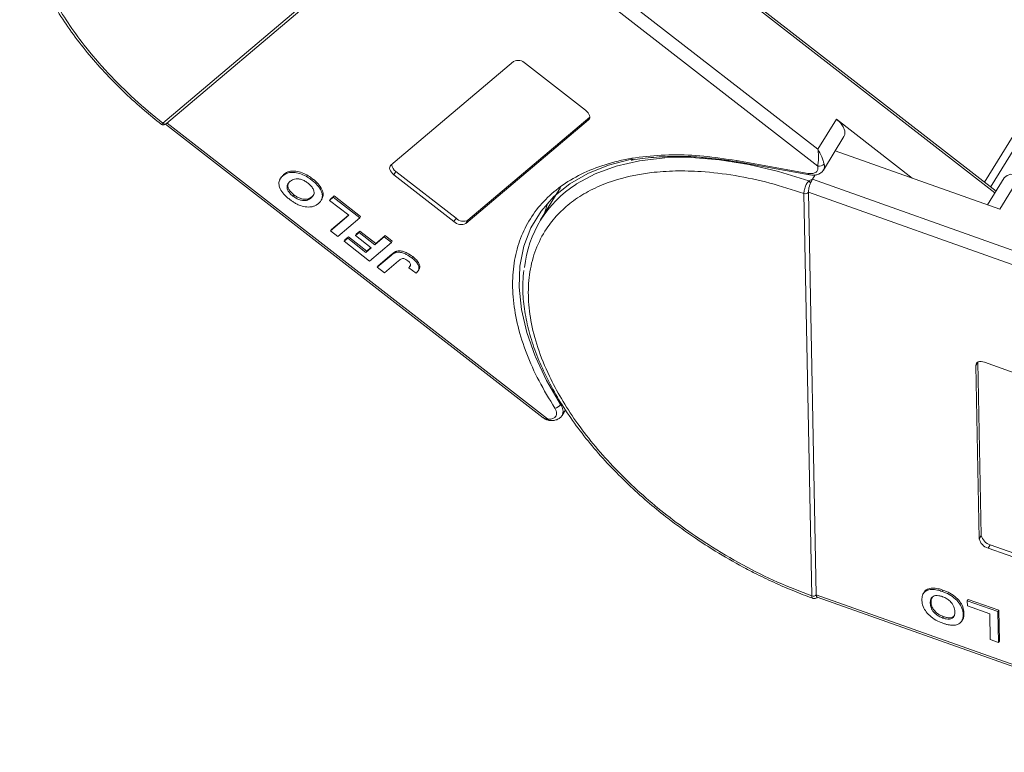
# Model space of a CAD drawing. Header units: millimetres. Extents: x 4016 to 5477, y 50 to 1083.
# Tile 23 of 42: x 4897 to 4969, y 812 to 865. Entities that reach past the tile are written whole.
import ezdxf

# ---------------------------------------------------------------- set-up
doc = ezdxf.new("R2010")
doc.units = ezdxf.units.MM

msp = doc.modelspace()

# ---------------------------------------------------------------- linework, layer by layer
at = {"color": 7, "linetype": 'Continuous', "lineweight": 15}
for p, q in [((4997.129, 901.51), (4967.496, 853.44)), ((4967.948, 853.088), (4997.406, 900.873)), ((4955.38, 855.84), (4929.386, 876.054)), ((4907.743, 857.728), (4928.471, 875.275)), ((4908.006, 857.712), (4928.734, 875.258)), ((4928.768, 875.297), (4955.372, 854.609)), ((4942.839, 872.43), (4968.264, 852.658)), ((4968.341, 852.783), (4942.894, 872.572)), ((4924.316, 854.673), (4933.246, 862.233)), ((4934.111, 862.078), (4938.481, 858.68)), ((4929.929, 850.669), (4938.794, 858.174)), ((4938.787, 858.113), (4938.708, 857.985)), ((4956.729, 858.03), (4955.38, 855.84)), ((4962.236, 853.747), (4956.729, 858.03)), ((4907.742, 857.728), (4907.743, 857.728)), ((4907.932, 857.666), (4935.397, 836.307)), ((4908.006, 857.711), (4907.999, 857.706)), ((4935.726, 836.219), (4908.045, 857.745)), ((4938.708, 857.985), (4929.779, 850.426)), ((4955.784, 854.322), (4957.283, 856.755)), ((4956.651, 855.729), (4968.612, 851.484)), ((4949.454, 855.012), (4954.683, 854.077)), ((4949.543, 854.911), (4954.771, 853.976)), ((4916.318, 853.758), (4916.258, 853.66)), ((4916.525, 854.003), (4916.465, 853.906)), ((4924.694, 854.222), (4924.544, 853.979)), ((4928.913, 850.581), (4924.544, 853.979)), ((4924.694, 854.222), (4929.063, 850.824)), ((4954.771, 853.976), (4954.777, 853.975)), ((4954.986, 853.652), (4955.185, 853.975)), ((4968.938, 853.751), (4967.733, 851.796)), ((4968.612, 851.484), (4970.112, 853.917)), ((4918.632, 853.689), (4918.572, 853.592)), ((4936.669, 853.056), (4935.215, 850.696)), ((4954.733, 853.534), (4954.986, 853.652)), ((4985.083, 842.971), (4954.986, 853.652)), ((4917.203, 852.431), (4917.263, 852.529)), ((4918.587, 852.394), (4918.527, 852.297)), ((4920.131, 852.346), (4919.865, 852.121)), ((4919.925, 852.218), (4920.191, 852.443)), ((4920.131, 852.346), (4920.191, 852.443)), ((4922.056, 850.848), (4920.131, 852.346)), ((4920.191, 852.443), (4922.116, 850.946)), ((4954.369, 852.622), (4954.369, 852.624)), ((4954.942, 823.343), (4954.369, 852.622)), ((4954.695, 852.715), (4985.499, 841.783)), ((4954.695, 852.714), (4955.268, 823.435)), ((4919.264, 852.136), (4919.324, 852.234)), ((4919.865, 852.121), (4919.925, 852.218)), ((4919.865, 852.121), (4921.265, 851.032)), ((4935.749, 851.946), (4935.474, 851.116)), ((4921.265, 851.032), (4919.937, 849.907)), ((4919.997, 850.004), (4921.237, 851.054)), ((4920.462, 849.499), (4922.056, 850.848)), ((4922.116, 850.946), (4922.056, 850.848)), ((4929.063, 850.824), (4928.913, 850.581)), ((4929.929, 850.669), (4929.779, 850.426)), ((4919.937, 849.907), (4919.997, 850.004)), ((4919.937, 849.907), (4920.462, 849.499)), ((4920.977, 849.242), (4921.243, 849.467)), ((4921.183, 849.37), (4921.243, 849.467)), ((4921.243, 849.467), (4922.573, 848.432)), ((4922.012, 849.787), (4921.746, 849.562)), ((4921.746, 849.562), (4921.806, 849.66)), ((4921.746, 849.562), (4922.902, 848.664)), ((4921.806, 849.66), (4922.072, 849.885)), ((4922.012, 849.787), (4922.072, 849.885)), ((4923.167, 848.889), (4922.012, 849.787)), ((4922.072, 849.885), (4923.227, 848.986)), ((4923.842, 849.46), (4923.167, 848.889)), ((4923.227, 848.986), (4923.902, 849.557)), ((4923.842, 849.46), (4923.902, 849.557)), ((4924.367, 849.051), (4923.842, 849.46)), ((4923.902, 849.557), (4924.427, 849.149)), ((4921.183, 849.37), (4920.917, 849.145)), ((4920.917, 849.145), (4920.977, 849.242)), ((4920.917, 849.145), (4922.773, 847.702)), ((4922.513, 848.335), (4921.183, 849.37)), ((4922.773, 847.702), (4924.367, 849.051)), ((4923.167, 848.889), (4923.227, 848.986)), ((4924.427, 849.149), (4924.367, 849.051)), ((4922.902, 848.664), (4922.513, 848.335)), ((4922.513, 848.335), (4922.573, 848.432)), ((4922.573, 848.432), (4922.873, 848.686)), ((4924.338, 848.117), (4923.333, 847.266)), ((4923.393, 847.363), (4924.398, 848.214)), ((4924.398, 848.214), (4924.338, 848.117)), ((4924.761, 848.424), (4924.701, 848.327)), ((4925.915, 848.025), (4925.855, 847.928)), ((4923.333, 847.266), (4923.393, 847.363)), ((4923.333, 847.266), (4923.858, 846.858)), ((4923.858, 846.858), (4924.89, 847.731)), ((4925.681, 847.31), (4925.621, 847.213)), ((4925.621, 847.213), (4926.167, 846.822)), ((4926.309, 846.988), (4926.369, 847.086)), ((4967.022, 840.356), (4966.874, 840.117)), ((4967.121, 827.503), (4966.874, 840.117)), ((4967.024, 840.357), (4967.271, 827.747)), ((4967.498, 840.343), (4972.557, 838.547)), ((4936.776, 836.472), (4937.028, 836.881)), ((4967.271, 827.747), (4967.121, 827.503)), ((4967.912, 827.072), (4967.762, 826.828)), ((4972.822, 825.033), (4967.762, 826.828)), ((4967.912, 827.072), (4972.972, 825.276)), ((4964.484, 823.771), (4964.424, 823.673)), ((4954.942, 823.342), (4954.942, 823.343)), ((4955.268, 823.435), (4955.268, 823.434)), ((4987.326, 812.057), (4955.268, 823.434)), ((4955.334, 823.261), (4987.152, 811.969)), ((4963.109, 823.604), (4963.049, 823.507)), ((4963.62, 822.923), (4963.56, 822.826)), ((4966.254, 822.995), (4966.314, 823.093)), ((4966.254, 822.995), (4966.261, 822.62)), ((4968.484, 822.204), (4966.254, 822.995)), ((4966.314, 823.093), (4968.544, 822.301)), ((4966.261, 822.62), (4967.883, 822.045)), ((4968.544, 822.301), (4968.484, 822.204)), ((4968.528, 819.952), (4968.484, 822.204)), ((4968.544, 822.301), (4968.588, 820.049)), ((4964.464, 821.738), (4964.524, 821.835)), ((4965.861, 821.536), (4965.921, 821.634)), ((4965.951, 821.998), (4966.011, 822.095)), ((4967.883, 822.045), (4967.92, 820.168)), ((4967.92, 820.168), (4968.528, 819.952)), ((4968.528, 819.952), (4968.588, 820.049))]:
    msp.add_line(p, q, dxfattribs=at)
at = {"color": 7, "linetype": 'Continuous', "lineweight": 15, "flags": 128}
for points in [[(4938.481, 858.68), (4938.581, 858.592), (4938.665, 858.497), (4938.73, 858.398), (4938.774, 858.3), (4938.793, 858.206), (4938.788, 858.121), (4938.76, 858.046), (4938.708, 857.985)], [(4957.283, 856.755), (4957.345, 856.911), (4957.341, 857.175), (4957.229, 857.467), (4957.019, 857.76), (4956.729, 858.03)], [(4937.766, 853.281), (4937.829, 853.322), (4939.189, 854.056), (4940.723, 854.619), (4942.413, 855.007), (4944.243, 855.214), (4946.191, 855.239), (4948.237, 855.08), (4950.358, 854.74), (4952.531, 854.223), (4954.733, 853.534)], [(4924.544, 853.979), (4924.443, 854.067), (4924.359, 854.162), (4924.294, 854.26), (4924.251, 854.358), (4924.231, 854.452), (4924.236, 854.538), (4924.265, 854.613), (4924.316, 854.673)], [(4934.833, 840.733), (4934.814, 840.778), (4934.203, 842.503), (4933.814, 844.183), (4933.65, 845.802), (4933.713, 847.341), (4934.003, 848.785), (4934.516, 850.119), (4935.247, 851.327), (4936.188, 852.398), (4937.329, 853.321), (4938.659, 854.084), (4940.163, 854.681), (4941.825, 855.105), (4941.951, 855.129)], [(4968.938, 853.751), (4968.954, 853.776), (4969.141, 853.935), (4969.412, 854.015), (4969.746, 854.008), (4970.112, 853.917)], [(4936.671, 837.268), (4935.64, 839.027), (4934.833, 840.733)], [(4966.874, 840.117), (4966.885, 840.2), (4966.919, 840.272), (4966.976, 840.329), (4967.053, 840.369), (4967.148, 840.391), (4967.257, 840.394), (4967.375, 840.378), (4967.498, 840.343)]]:
    msp.add_lwpolyline(points, dxfattribs=at)
at = {"color": 7, "linetype": 'Continuous', "lineweight": 15}
for centre, radius, start, end in [((4933.567, 861.533), 0.769, 45.02356, 114.68754), ((4907.885, 857.887), 0.214, 228.18344, 302.03555), ((4907.885, 857.886), 0.212, 227.99642, 304.73833), ((4925.062, 854.8), 0.685, 186.09908, 237.53223), ((4949.582, 855.035), 0.13, 189.87029, 252.31006), ((4955.467, 855.049), 0.45, 257.71072, 323.94993), ((4955.277, 854.608), 0.581, 330.58709, 17.60777), ((4954.811, 854.099), 0.13, 189.87029, 252.31006), ((4942.205, 846.387), 8.2, 122.77709, 174.11725), ((4954.296, 853.12), 0.602, 24.23005, 43.4042), ((4954.471, 852.886), 0.281, 248.61148, 322.63762), ((4954.471, 852.884), 0.281, 248.63912, 322.76146), ((4929.457, 851.125), 0.769, 225.02356, 294.68754), ((4929.607, 851.368), 0.769, 225.02356, 294.68754), ((4936.182, 837.593), 0.588, 276.62926, 326.39721), ((4936.09, 836.787), 0.755, 335.18201, 39.60691), ((4935.863, 836.252), 0.141, 193.81753, 257.89731), ((4968.002, 827.698), 0.902, 192.48282, 254.58669), ((4968.152, 827.942), 0.902, 192.48282, 254.58669), ((4955.044, 823.605), 0.281, 248.63912, 322.76146), ((4955.044, 823.604), 0.281, 248.66412, 322.884)]:
    msp.add_arc(centre, radius, start, end, dxfattribs=at)
for points, knots in [([(4907.743, 857.728), (4907.045, 858.302), (4905.628, 859.468), (4903.709, 861.382), (4902.103, 863.255), (4900.816, 865.036), (4899.808, 866.689), (4898.982, 868.351), (4898.146, 870.551), (4897.728, 872.671), (4897.737, 874.632), (4897.971, 876.135), (4898.496, 877.62), (4899.365, 879.015), (4900.503, 880.192), (4901.904, 881.164), (4903.584, 881.928), (4905.392, 882.416), (4907.231, 882.67), (4909.038, 882.737), (4910.953, 882.637), (4913.624, 882.275), (4916.401, 881.579), (4919.179, 880.58), (4921.427, 879.613), (4923.801, 878.391), (4926.24, 876.916), (4927.735, 875.817), (4928.471, 875.275)], [0, 0, 0, 0, 0.038862, 0.078912, 0.120068, 0.152227, 0.184382, 0.217215, 0.250043, 0.315618, 0.347778, 0.379932, 0.421093, 0.461142, 0.5, 0.538863, 0.578912, 0.620068, 0.652227, 0.684382, 0.717215, 0.750043, 0.815618, 0.847778, 0.879932, 0.921093, 0.96114, 1, 1, 1, 1]), ([(4897.436, 875.588), (4897.399, 875.273), (4897.308, 874.508), (4897.372, 873.223), (4897.596, 871.759), (4897.999, 870.259), (4898.569, 868.739), (4899.299, 867.209), (4900.182, 865.685), (4901.207, 864.178), (4902.361, 862.703), (4903.625, 861.278), (4904.971, 859.929), (4906.3, 858.721), (4907.206, 857.994), (4907.617, 857.664)], [0, 0, 0, 0, 0.057161, 0.138712, 0.220338, 0.301932, 0.383411, 0.464705, 0.545726, 0.626386, 0.706524, 0.785823, 0.8636, 0.938084, 1, 1, 1, 1]), ([(4907.614, 857.662), (4907.635, 857.649), (4907.684, 857.617), (4907.773, 857.606), (4907.879, 857.625), (4907.947, 857.672), (4907.979, 857.694)], [0, 0, 0, 0, 0.181526, 0.426853, 0.726189, 1, 1, 1, 1]), ([(4907.619, 857.667), (4907.621, 857.663), (4907.627, 857.653), (4907.668, 857.67), (4907.716, 857.707), (4907.742, 857.728)], [0, 0, 0, 0, 0.196286, 0.557945, 1, 1, 1, 1]), ([(4936.249, 837.009), (4935.848, 837.67), (4935.046, 838.991), (4934.161, 840.98), (4933.528, 842.95), (4933.188, 844.872), (4933.148, 846.701), (4933.407, 848.394), (4933.948, 849.933), (4934.76, 851.304), (4935.834, 852.504), (4937.169, 853.524), (4938.757, 854.347), (4940.584, 854.955), (4942.609, 855.331), (4944.784, 855.463), (4947.067, 855.38), (4948.658, 855.135), (4949.454, 855.012)], [0, 0, 0, 0, 0.061652, 0.123307, 0.186435, 0.25, 0.313565, 0.376693, 0.438342, 0.5, 0.561649, 0.623307, 0.686435, 0.75, 0.813565, 0.876693, 0.938344, 1, 1, 1, 1]), ([(4941.827, 855.031), (4941.845, 855.035), (4942.344, 855.152), (4943.423, 855.263), (4945.059, 855.342), (4946.523, 855.303), (4947.454, 855.192), (4947.787, 855.153)], [0, 0, 0, 0, 0.010344, 0.289294, 0.567599, 0.845273, 1, 1, 1, 1]), ([(4947.787, 855.153), (4948.047, 855.129), (4948.621, 855.076), (4949.22, 854.959), (4949.548, 854.895)], [0, 0, 0, 0, 0.4531909, 1, 1, 1, 1]), ([(4955.372, 854.609), (4955.383, 854.682), (4955.407, 854.839), (4955.433, 855.167), (4955.431, 855.516), (4955.397, 855.732), (4955.38, 855.84)], [0, 0, 0, 0, 0.234359, 0.498216, 0.748481, 1, 1, 1, 1]), ([(4955.38, 855.84), (4955.482, 855.661), (4955.641, 855.382), (4955.771, 855.009), (4955.813, 854.854), (4955.831, 854.784)], [0, 0, 0, 0, 0.498413, 0.772928, 1, 1, 1, 1]), ([(4916.944, 852.201), (4916.872, 852.259), (4916.656, 852.434), (4916.361, 852.765), (4916.178, 853.159), (4916.17, 853.531), (4916.306, 853.763), (4916.434, 853.878), (4916.465, 853.906)], [0, 0, 0, 0, 0.101398, 0.306996, 0.506144, 0.685262, 0.924557, 1, 1, 1, 1]), ([(4916.341, 853.744), (4916.367, 853.806), (4916.409, 853.905), (4916.493, 853.976), (4916.525, 854.003)], [0, 0, 0, 0, 0.6218035, 1, 1, 1, 1]), ([(4916.465, 853.906), (4916.509, 853.94), (4916.643, 854.044), (4916.925, 854.157), (4917.35, 854.169), (4917.812, 854.052), (4918.233, 853.841), (4918.469, 853.667), (4918.572, 853.592)], [0, 0, 0, 0, 0.101888, 0.307343, 0.492963, 0.678647, 0.860791, 1, 1, 1, 1]), ([(4916.525, 854.003), (4916.569, 854.038), (4916.703, 854.142), (4916.985, 854.254), (4917.41, 854.267), (4917.872, 854.149), (4918.293, 853.938), (4918.529, 853.764), (4918.632, 853.689)], [0, 0, 0, 0, 0.101888, 0.307343, 0.492963, 0.678647, 0.860791, 1, 1, 1, 1]), ([(4954.942, 823.343), (4954.111, 823.665), (4952.424, 824.318), (4949.894, 825.58), (4947.579, 826.941), (4945.519, 828.346), (4943.718, 829.736), (4942.017, 831.22), (4939.917, 833.304), (4938.124, 835.49), (4936.697, 837.696), (4935.739, 839.491), (4934.965, 841.402), (4934.46, 843.369), (4934.272, 845.216), (4934.39, 846.955), (4934.824, 848.589), (4935.534, 849.973), (4936.435, 851.108), (4937.452, 852.019), (4938.655, 852.792), (4940.496, 853.62), (4942.643, 854.122), (4945.012, 854.284), (4947.045, 854.236), (4949.339, 853.962), (4951.854, 853.433), (4953.539, 852.89), (4954.369, 852.622)], [0, 0, 0, 0, 0.038862, 0.078912, 0.1200677, 0.1522272, 0.1843815, 0.2172151, 0.2500433, 0.3156185, 0.347778, 0.3799323, 0.4210926, 0.4611415, 0.5, 0.5388632, 0.578912, 0.6200677, 0.6522272, 0.6843815, 0.7172151, 0.7500433, 0.8156185, 0.847778, 0.8799323, 0.9210926, 0.9611404, 1, 1, 1, 1]), ([(4954.777, 853.975), (4954.882, 853.964), (4955.095, 853.941), (4955.385, 854), (4955.634, 854.125), (4955.737, 854.263), (4955.789, 854.332)], [0, 0, 0, 0, 0.241276, 0.489916, 0.743655, 1, 1, 1, 1]), ([(4916.982, 853.491), (4916.942, 853.453), (4916.841, 853.358), (4916.753, 853.182), (4916.775, 852.953), (4916.886, 852.736), (4917.046, 852.559), (4917.162, 852.465), (4917.203, 852.431)], [0, 0, 0, 0, 0.159697, 0.4009, 0.570524, 0.740194, 0.908408, 1, 1, 1, 1]), ([(4917.263, 852.529), (4917.192, 852.588), (4917.05, 852.707), (4916.894, 852.916), (4916.819, 853.124), (4916.821, 853.296), (4916.879, 853.371), (4916.903, 853.402)], [0, 0, 0, 0, 0.208053, 0.417842, 0.636988, 0.853497, 1, 1, 1, 1]), ([(4918.307, 853.366), (4918.231, 853.421), (4918.077, 853.531), (4917.813, 853.642), (4917.548, 853.696), (4917.263, 853.671), (4917.091, 853.579), (4916.997, 853.503), (4916.982, 853.491)], [0, 0, 0, 0, 0.159091, 0.319451, 0.485991, 0.660682, 0.944289, 1, 1, 1, 1]), ([(4918.527, 852.297), (4918.567, 852.334), (4918.678, 852.439), (4918.764, 852.64), (4918.707, 852.902), (4918.569, 853.129), (4918.413, 853.281), (4918.321, 853.354), (4918.307, 853.366)], [0, 0, 0, 0, 0.159163, 0.441094, 0.61902, 0.796885, 0.968573, 1, 1, 1, 1]), ([(4918.572, 853.592), (4918.643, 853.534), (4918.859, 853.359), (4919.159, 853.027), (4919.343, 852.631), (4919.349, 852.258), (4919.214, 852.033), (4919.09, 851.922), (4919.063, 851.897)], [0, 0, 0, 0, 0.102171, 0.30922, 0.51365, 0.692275, 0.932413, 1, 1, 1, 1]), ([(4918.632, 853.689), (4918.703, 853.631), (4918.919, 853.456), (4919.221, 853.123), (4919.398, 852.731), (4919.421, 852.424), (4919.334, 852.297), (4919.301, 852.247)], [0, 0, 0, 0, 0.127054, 0.384531, 0.63875, 0.860879, 1, 1, 1, 1]), ([(4954.369, 852.624), (4954.37, 852.668), (4954.372, 852.749), (4954.401, 852.909), (4954.445, 853.067), (4954.506, 853.22), (4954.572, 853.347), (4954.646, 853.455), (4954.706, 853.509), (4954.733, 853.534)], [0, 0, 0, 0, 0.1718456, 0.312445, 0.4991009, 0.6298393, 0.7575038, 0.8890244, 1, 1, 1, 1]), ([(4954.845, 853.367), (4954.817, 853.293), (4954.762, 853.145), (4954.71, 852.924), (4954.695, 852.786), (4954.695, 852.725), (4954.695, 852.715)], [0, 0, 0, 0, 0.313343, 0.6267, 0.940056, 1, 1, 1, 1]), ([(4917.203, 852.431), (4917.279, 852.376), (4917.432, 852.266), (4917.694, 852.151), (4917.957, 852.094), (4918.239, 852.115), (4918.414, 852.206), (4918.509, 852.282), (4918.527, 852.297)], [0, 0, 0, 0, 0.159186, 0.319845, 0.483838, 0.656366, 0.932671, 1, 1, 1, 1]), ([(4918.587, 852.394), (4918.542, 852.359), (4918.43, 852.273), (4918.212, 852.194), (4917.925, 852.203), (4917.648, 852.286), (4917.423, 852.409), (4917.304, 852.498), (4917.263, 852.529)], [0, 0, 0, 0, 0.158617, 0.400864, 0.573059, 0.745486, 0.912985, 1, 1, 1, 1]), ([(4918.673, 852.505), (4918.656, 852.474), (4918.633, 852.433), (4918.596, 852.401), (4918.587, 852.394)], [0, 0, 0, 0, 0.756213, 1, 1, 1, 1]), ([(4954.695, 852.715), (4954.695, 852.715), (4954.695, 852.715), (4954.695, 852.714), (4954.695, 852.714), (4954.695, 852.714)], [0, 0, 0, 0, 0.3846646, 0.6923323, 1, 1, 1, 1]), ([(4917.582, 851.807), (4917.54, 851.826), (4917.456, 851.866), (4917.341, 851.931), (4917.233, 851.996), (4917.135, 852.061), (4917.038, 852.129), (4916.975, 852.177), (4916.944, 852.201)], [0, 0, 0, 0, 0.185429, 0.37219, 0.527708, 0.683877, 0.841678, 1, 1, 1, 1]), ([(4918.536, 851.649), (4918.465, 851.642), (4918.323, 851.628), (4918.025, 851.657), (4917.769, 851.725), (4917.602, 851.798), (4917.582, 851.807)], [0, 0, 0, 0, 0.250896, 0.502166, 0.940512, 1, 1, 1, 1]), ([(4919.063, 851.897), (4919.041, 851.879), (4918.998, 851.844), (4918.924, 851.794), (4918.843, 851.747), (4918.75, 851.705), (4918.649, 851.67), (4918.574, 851.656), (4918.536, 851.649)], [0, 0, 0, 0, 0.15395, 0.308181, 0.478699, 0.649961, 0.824203, 1, 1, 1, 1]), ([(4924.338, 848.117), (4924.36, 848.135), (4924.403, 848.17), (4924.465, 848.215), (4924.523, 848.252), (4924.579, 848.28), (4924.636, 848.308), (4924.679, 848.321), (4924.701, 848.327)], [0, 0, 0, 0, 0.20827, 0.416707, 0.561481, 0.706573, 0.852825, 1, 1, 1, 1]), ([(4924.398, 848.214), (4924.42, 848.232), (4924.463, 848.267), (4924.525, 848.312), (4924.583, 848.349), (4924.639, 848.378), (4924.695, 848.405), (4924.739, 848.418), (4924.761, 848.424)], [0, 0, 0, 0, 0.20827, 0.416707, 0.561481, 0.706573, 0.852825, 1, 1, 1, 1]), ([(4924.701, 848.327), (4924.77, 848.338), (4924.909, 848.359), (4925.171, 848.312), (4925.504, 848.181), (4925.723, 848.023), (4925.855, 847.928)], [0, 0, 0, 0, 0.20646, 0.413515, 0.645211, 1, 1, 1, 1]), ([(4924.761, 848.424), (4924.83, 848.435), (4924.969, 848.456), (4925.231, 848.409), (4925.564, 848.279), (4925.783, 848.121), (4925.915, 848.025)], [0, 0, 0, 0, 0.20646, 0.413515, 0.645211, 1, 1, 1, 1]), ([(4925.915, 848.025), (4925.986, 847.967), (4926.148, 847.834), (4926.345, 847.598), (4926.432, 847.36), (4926.429, 847.187), (4926.373, 847.12), (4926.353, 847.096)], [0, 0, 0, 0, 0.196051, 0.445833, 0.685825, 0.88886, 1, 1, 1, 1]), ([(4925.555, 847.729), (4925.506, 847.765), (4925.428, 847.822), (4925.306, 847.874), (4925.203, 847.893), (4925.045, 847.857), (4924.958, 847.786), (4924.89, 847.731)], [0, 0, 0, 0, 0.1893295, 0.3022223, 0.4156123, 0.5487324, 1, 1, 1, 1]), ([(4925.749, 847.436), (4925.744, 847.468), (4925.736, 847.528), (4925.672, 847.625), (4925.606, 847.689), (4925.564, 847.722), (4925.555, 847.729)], [0, 0, 0, 0, 0.330398, 0.624767, 0.917361, 1, 1, 1, 1]), ([(4925.621, 847.213), (4925.631, 847.223), (4925.651, 847.242), (4925.678, 847.273), (4925.704, 847.308), (4925.727, 847.345), (4925.745, 847.387), (4925.747, 847.42), (4925.749, 847.436)], [0, 0, 0, 0, 0.155996, 0.312125, 0.480895, 0.650212, 0.823248, 1, 1, 1, 1]), ([(4925.681, 847.31), (4925.691, 847.32), (4925.71, 847.338), (4925.726, 847.358), (4925.734, 847.367)], [0, 0, 0, 0, 0.528578, 1, 1, 1, 1]), ([(4925.855, 847.928), (4925.926, 847.869), (4926.088, 847.737), (4926.284, 847.501), (4926.376, 847.261), (4926.353, 847.016), (4926.24, 846.898), (4926.167, 846.822)], [0, 0, 0, 0, 0.155292, 0.353145, 0.543243, 0.704067, 1, 1, 1, 1]), ([(4934.004, 847.03), (4933.971, 846.751), (4933.886, 846.021), (4933.951, 844.774), (4934.174, 843.31), (4934.578, 841.81), (4935.147, 840.29), (4935.878, 838.76), (4936.761, 837.236), (4937.786, 835.729), (4938.939, 834.254), (4940.204, 832.829), (4941.548, 831.479), (4942.926, 830.236), (4944.194, 829.198), (4945.37, 828.313), (4946.559, 827.473), (4947.433, 826.919), (4947.916, 826.613)], [0, 0, 0, 0, 0.043277, 0.113008, 0.182802, 0.252569, 0.322237, 0.391747, 0.461024, 0.529992, 0.598514, 0.666318, 0.732821, 0.796508, 0.855481, 0.897587, 0.943372, 1, 1, 1, 1]), ([(4936.249, 837.009), (4936.286, 836.943), (4936.362, 836.809), (4936.393, 836.617), (4936.364, 836.446), (4936.29, 836.366), (4936.253, 836.326)], [0, 0, 0, 0, 0.245513, 0.5, 0.754487, 1, 1, 1, 1]), ([(4935.401, 836.304), (4935.46, 836.262), (4935.586, 836.172), (4935.747, 836.135), (4935.833, 836.115)], [0, 0, 0, 0, 0.466092, 1, 1, 1, 1]), ([(4935.407, 836.319), (4935.439, 836.29), (4935.527, 836.21), (4935.649, 836.215), (4935.726, 836.219)], [0, 0, 0, 0, 0.372605, 1, 1, 1, 1]), ([(4935.833, 836.115), (4935.931, 836.108), (4936.128, 836.095), (4936.396, 836.158), (4936.627, 836.279), (4936.726, 836.408), (4936.776, 836.472)], [0, 0, 0, 0, 0.241548, 0.490234, 0.743855, 1, 1, 1, 1]), ([(4947.916, 826.613), (4948.588, 826.214), (4949.531, 825.653), (4950.958, 824.909), (4952.183, 824.318), (4953.597, 823.699), (4954.546, 823.346), (4955.008, 823.174)], [0, 0, 0, 0, 0.293197, 0.411137, 0.60651, 0.808378, 1, 1, 1, 1]), ([(4962.951, 823.052), (4962.952, 823.111), (4962.956, 823.29), (4963.04, 823.547), (4963.281, 823.757), (4963.64, 823.839), (4964.043, 823.797), (4964.309, 823.711), (4964.424, 823.673)], [0, 0, 0, 0, 0.101888, 0.307343, 0.492963, 0.678647, 0.860791, 1, 1, 1, 1]), ([(4963.117, 823.6), (4963.121, 823.613), (4963.156, 823.721), (4963.35, 823.85), (4963.698, 823.937), (4964.103, 823.894), (4964.369, 823.808), (4964.484, 823.771)], [0, 0, 0, 0, 0.03456, 0.29328, 0.552092, 0.805968, 1, 1, 1, 1]), ([(4964.424, 823.673), (4964.509, 823.641), (4964.764, 823.545), (4965.184, 823.311), (4965.581, 822.951), (4965.856, 822.536), (4965.941, 822.221), (4965.949, 822.038), (4965.951, 821.998)], [0, 0, 0, 0, 0.102171, 0.30922, 0.51365, 0.692275, 0.932413, 1, 1, 1, 1]), ([(4964.484, 823.771), (4964.569, 823.739), (4964.824, 823.642), (4965.244, 823.408), (4965.641, 823.048), (4965.916, 822.633), (4966.001, 822.318), (4966.009, 822.135), (4966.011, 822.095)], [0, 0, 0, 0, 0.102171, 0.30922, 0.51365, 0.692275, 0.932413, 1, 1, 1, 1]), ([(4955.01, 823.177), (4955, 823.179), (4954.975, 823.185), (4954.95, 823.238), (4954.945, 823.305), (4954.942, 823.342)], [0, 0, 0, 0, 0.221374, 0.571744, 1, 1, 1, 1]), ([(4955.008, 823.17), (4955.048, 823.161), (4955.124, 823.144), (4955.251, 823.176), (4955.323, 823.224), (4955.363, 823.251)], [0, 0, 0, 0, 0.337831, 0.638812, 1, 1, 1, 1]), ([(4955.268, 823.434), (4955.272, 823.387), (4955.279, 823.298), (4955.317, 823.275), (4955.335, 823.264)], [0, 0, 0, 0, 0.521806, 1, 1, 1, 1]), ([(4964.479, 821.36), (4964.394, 821.392), (4964.139, 821.489), (4963.723, 821.723), (4963.328, 822.082), (4963.051, 822.496), (4962.962, 822.819), (4962.954, 823.007), (4962.951, 823.052)], [0, 0, 0, 0, 0.101398, 0.306996, 0.506144, 0.685262, 0.924557, 1, 1, 1, 1]), ([(4964.433, 823.298), (4964.348, 823.324), (4964.177, 823.376), (4963.94, 823.38), (4963.744, 823.318), (4963.594, 823.158), (4963.56, 822.974), (4963.56, 822.847), (4963.56, 822.826)], [0, 0, 0, 0, 0.159091, 0.319451, 0.485991, 0.660682, 0.944289, 1, 1, 1, 1]), ([(4963.62, 822.923), (4963.619, 822.983), (4963.617, 823.111), (4963.678, 823.208), (4963.711, 823.259)], [0, 0, 0, 0, 0.474399, 1, 1, 1, 1]), ([(4964.524, 821.835), (4964.438, 821.869), (4964.268, 821.938), (4964.023, 822.1), (4963.824, 822.299), (4963.669, 822.561), (4963.626, 822.768), (4963.621, 822.898), (4963.62, 822.923)], [0, 0, 0, 0, 0.160292, 0.321922, 0.490761, 0.657569, 0.933883, 1, 1, 1, 1]), ([(4965.343, 822.199), (4965.34, 822.26), (4965.329, 822.429), (4965.232, 822.694), (4965.008, 822.961), (4964.76, 823.153), (4964.557, 823.251), (4964.45, 823.291), (4964.433, 823.298)], [0, 0, 0, 0, 0.159163, 0.441094, 0.61902, 0.796885, 0.968573, 1, 1, 1, 1]), ([(4963.56, 822.826), (4963.564, 822.765), (4963.573, 822.612), (4963.65, 822.372), (4963.83, 822.126), (4964.054, 821.933), (4964.278, 821.809), (4964.415, 821.757), (4964.464, 821.738)], [0, 0, 0, 0, 0.159697, 0.4009, 0.570524, 0.740194, 0.908408, 1, 1, 1, 1]), ([(4964.464, 821.738), (4964.549, 821.712), (4964.719, 821.658), (4964.958, 821.65), (4965.155, 821.708), (4965.306, 821.862), (4965.343, 822.044), (4965.343, 822.174), (4965.343, 822.199)], [0, 0, 0, 0, 0.159186, 0.319845, 0.483838, 0.656366, 0.932671, 1, 1, 1, 1]), ([(4965.322, 821.957), (4965.314, 821.935), (4965.287, 821.856), (4965.148, 821.778), (4964.928, 821.741), (4964.705, 821.776), (4964.57, 821.82), (4964.524, 821.835)], [0, 0, 0, 0, 0.102552, 0.360484, 0.618762, 0.86966, 1, 1, 1, 1]), ([(4965.951, 821.998), (4965.952, 821.968), (4965.952, 821.908), (4965.945, 821.818), (4965.931, 821.727), (4965.907, 821.638), (4965.873, 821.552), (4965.838, 821.501), (4965.821, 821.475)], [0, 0, 0, 0, 0.1539502, 0.3081809, 0.478699, 0.6499612, 0.8242026, 1, 1, 1, 1]), ([(4966.011, 822.095), (4966.012, 822.065), (4966.012, 822.005), (4966.005, 821.916), (4965.991, 821.825), (4965.966, 821.735), (4965.943, 821.671), (4965.923, 821.64), (4965.919, 821.634)], [0, 0, 0, 0, 0.178589, 0.357503, 0.555311, 0.753983, 0.95611, 1, 1, 1, 1]), ([(4965.143, 821.212), (4965.104, 821.215), (4965.026, 821.22), (4964.91, 821.24), (4964.799, 821.263), (4964.694, 821.291), (4964.586, 821.323), (4964.515, 821.348), (4964.479, 821.36)], [0, 0, 0, 0, 0.185429, 0.37219, 0.527708, 0.683877, 0.841678, 1, 1, 1, 1]), ([(4965.821, 821.475), (4965.784, 821.435), (4965.711, 821.354), (4965.514, 821.249), (4965.313, 821.207), (4965.161, 821.211), (4965.143, 821.212)], [0, 0, 0, 0, 0.250896, 0.502166, 0.940512, 1, 1, 1, 1])]:
    msp.add_open_spline(points, degree=3, knots=knots, dxfattribs=at)
for points in [[(4955.261, 854.177), (4955.311, 854.234), (4955.409, 854.348), (4955.384, 854.522), (4955.372, 854.609)], [(4954.683, 854.077), (4954.801, 854.065), (4955.038, 854.042), (4955.187, 854.132), (4955.261, 854.177)], [(4954.986, 853.652), (4954.961, 853.609), (4954.912, 853.524), (4954.867, 853.419), (4954.845, 853.367)], [(4935.726, 836.219), (4935.833, 836.212), (4936.048, 836.2), (4936.185, 836.284), (4936.253, 836.326)]]:
    msp.add_open_spline(points, degree=3, dxfattribs=at)

doc.saveas('drawing.dxf')
